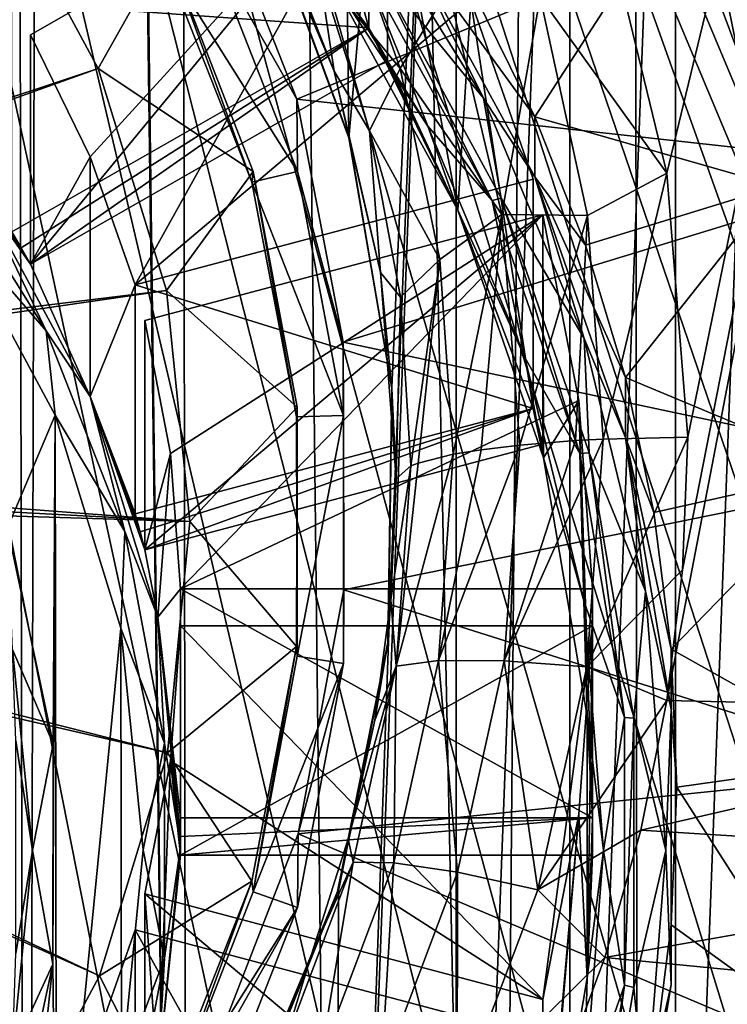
# Model space of a CAD drawing. Header units: metres. Extents: x -104 to 104, y -111 to 38.
# Tile 30 of 256: x 5.49 to 9.27, y -96.84 to -91.58. Entities that reach past the tile are written whole.
import ezdxf

# ---------------------------------------------------------------- set-up
doc = ezdxf.new("R2010")
doc.units = ezdxf.units.M
doc.layers.add('solid_509367_AD153', color=7, linetype='CONTINUOUS')

msp = doc.modelspace()

# ---------------------------------------------------------------- linework, layer by layer
at = {"layer": 'solid_509367_AD153'}
for points in [[(11.061667, -23.528255, 19), (8.716386, -24.495298, 19), (10.865863, -104.60051, 19)], [(8.716386, -24.495298, 19), (6.283267, -25.228895, 19), (8.022647, -107.077934, 19)], [(8.716386, -24.495298, 19), (8.022647, -107.077934, 19), (8.794428, -106.528038, 19)], [(8.716386, -24.495298, 19), (10.215784, -105.289886, 19), (10.865863, -104.60051, 19)], [(8.716386, -24.495298, 19), (9.526628, -105.931458, 19), (10.215784, -105.289886, 19)], [(8.716386, -24.495298, 19), (8.794428, -106.528038, 19), (9.526628, -105.931458, 19)], [(5.668289, -51.405067, 19), (6.388255, -108.016464, 19), (6.283267, -25.228895, 19)], [(6.283267, -25.228895, 19), (7.22096, -107.574181, 19), (8.022647, -107.077934, 19)], [(6.283267, -25.228895, 19), (6.388255, -108.016464, 19), (7.22096, -107.574181, 19)], [(5.668289, -51.405067, 19), (5.668289, -52.594933, 19), (6.388255, -108.016464, 19)], [(5.668289, -52.594933, 19), (5.421287, -53.759758, 19), (5.52427, -108.405876, 19)], [(5.668289, -52.594933, 19), (5.52427, -108.405876, 19), (6.388255, -108.016464, 19)], [(5.421287, -53.759758, 19), (4.936345, -54.849998, 19), (5.52427, -108.405876, 19)], [(4.936345, -54.849998, 19), (4.639951, -108.737564, 19), (5.52427, -108.405876, 19)], [(9.235804, -60.047234, -11.825779), (10.286663, -58.65044, -12.022086), (14.500057, -95.334694, -6.86645)], [(7.993154, -61.282452, -11.652181), (9.235804, -60.047234, -11.825779), (14.500057, -95.334694, -6.86645)], [(6.595335, -62.322201, -11.506053), (7.993154, -61.282452, -11.652181), (14.500057, -95.334694, -6.86645)], [(5.065377, -63.153641, -11.389202), (6.595335, -62.322201, -11.506053), (14.500057, -95.334694, -6.86645)], [(3.43046, -63.759392, -11.30407), (5.065377, -63.153641, -11.389202), (14.500057, -95.334694, -6.86645)], [(1.740158, -64.125443, -11.252625), (3.43046, -63.759392, -11.30407), (14.500057, -95.334694, -6.86645)], [(0, -64.25, -11.235119), (1.740158, -64.125443, -11.252625), (14.500057, -95.334694, -6.86645)], [(10.304474, -88.580566, -7.81568), (0, -64.25, -11.235119), (14.500057, -95.334694, -6.86645)], [(0, -66.735802, 16.1), (11.307395, -66.963005, 15.803905), (11.307395, -95, 15.803905)], [(11.27212, -95.867805, 15.80483), (0, -66.735802, 16.1), (11.307395, -95, 15.803905)], [(5.993987, -104.554443, 15.943042), (5.311065, -104.946243, 15.960925), (0, -66.735802, 16.1)], [(6.650473, -104.113983, 15.925851), (5.993987, -104.554443, 15.943042), (0, -66.735802, 16.1)], [(7.272225, -103.630539, 15.90957), (6.650473, -104.113983, 15.925851), (0, -66.735802, 16.1)], [(7.859902, -103.103027, 15.894181), (7.272225, -103.630539, 15.90957), (0, -66.735802, 16.1)], [(8.409364, -102.535957, 15.879793), (7.859902, -103.103027, 15.894181), (0, -66.735802, 16.1)], [(8.915178, -101.935417, 15.866548), (8.409364, -102.535957, 15.879793), (0, -66.735802, 16.1)], [(9.37918, -101.298874, 15.854398), (8.915178, -101.935417, 15.866548), (0, -66.735802, 16.1)], [(9.800214, -100.623199, 15.843372), (9.37918, -101.298874, 15.854398), (0, -66.735802, 16.1)], [(10.180647, -99.906853, 15.83341), (9.800214, -100.623199, 15.843372), (0, -66.735802, 16.1)], [(10.511892, -99.155403, 15.824737), (10.180647, -99.906853, 15.83341), (0, -66.735802, 16.1)], [(10.789887, -98.368881, 15.817457), (10.511892, -99.155403, 15.824737), (0, -66.735802, 16.1)], [(11.014318, -97.550735, 15.81158), (10.789887, -98.368881, 15.817457), (0, -66.735802, 16.1)], [(11.174804, -96.717461, 15.807378), (11.014318, -97.550735, 15.81158), (0, -66.735802, 16.1)], [(11.27212, -95.867805, 15.80483), (11.174804, -96.717461, 15.807378), (0, -66.735802, 16.1)], [(8.612788, -91.030579, 1.857923), (8.945803, -92.401924, 2.059459), (11.601744, -81.404037, 0.584039)], [(8.945803, -92.401924, 2.059459), (9.058117, -93.812569, 2.260682), (11.601744, -81.404037, 0.584039)], [(8.946455, -95.220146, 2.455552), (11.550719, -95.278252, 2.532583), (11.601744, -81.404037, 0.584039)], [(9.029699, -94.521118, 2.35951), (8.946455, -95.220146, 2.455552), (11.601744, -81.404037, 0.584039)], [(9.058117, -93.812569, 2.260682), (9.029699, -94.521118, 2.35951), (11.601744, -81.404037, 0.584039)], [(7.248845, -92.213531, -0.236307), (6.777043, -90.940498, -0.415221), (7.171915, -85.263184, -1.213116)], [(7.248845, -92.213531, -0.236307), (7.171915, -85.263184, -1.213116), (7.820529, -85.815559, -1.135484)], [(7.459851, -94.904465, 0.141878), (7.820529, -85.815559, -1.135484), (7.171915, -103.066437, 1.288969)], [(7.820529, -85.815559, -1.135484), (7.820529, -102.514053, 1.211337), (7.171915, -103.066437, 1.288969)], [(7.478207, -93.547966, -0.048765), (7.248845, -92.213531, -0.236307), (7.820529, -85.815559, -1.135484)], [(7.459851, -94.904465, 0.141878), (7.478207, -93.547966, -0.048765), (7.820529, -85.815559, -1.135484)], [(7.820529, -85.815559, -1.135484), (8.428625, -86.41861, -1.050731), (7.820529, -102.514053, 1.211337)], [(8.428625, -86.41861, -1.050731), (8.428625, -101.911003, 1.126583), (7.820529, -102.514053, 1.211337)], [(8.428625, -86.41861, -1.050731), (8.992067, -87.066673, -0.959652), (8.428625, -101.911003, 1.126583)], [(8.992067, -87.066673, -0.959652), (8.992067, -101.262947, 1.035505), (8.428625, -101.911003, 1.126583)], [(8.992067, -87.066673, -0.959652), (9.501403, -87.749191, -0.86373), (8.992067, -101.262947, 1.035505)], [(9.501403, -87.749191, -0.86373), (9.501403, -100.580429, 0.939583), (8.992067, -101.262947, 1.035505)], [(7.354011, -91.627357, -13.244482), (6.783165, -89.567253, -4.647529), (7.157773, -91.370995, -13.684443)], [(7.354011, -91.627357, -13.244482), (7.354011, -90.402634, -4.530123), (6.783165, -89.567253, -4.647529)], [(8.954741, -89.939262, -2.676573), (8.953526, -91.453857, -13.470831), (9.556949, -92.895203, -13.268264)], [(9.558225, -91.382126, -2.473792), (8.954741, -89.939262, -2.676573), (9.556949, -92.895203, -13.268264)], [(5.448579, -91.492027, -4.377018), (7.354011, -90.402634, -4.530123), (7.354011, -91.627357, -13.244482)], [(5.548579, -92.888275, -13.067272), (7.454011, -91.798882, -13.220377), (7.454011, -90.574158, -4.506018)], [(5.86663, -92.315109, -4.261342), (5.548579, -91.663551, -4.352913), (7.454011, -90.574158, -4.506018)], [(5.548579, -92.888275, -13.067272), (7.454011, -90.574158, -4.506018), (5.548579, -91.663551, -4.352913)], [(5.86663, -92.315109, -4.261342), (7.454011, -90.574158, -4.506018), (6.106987, -92.998543, -4.165292)], [(6.106987, -92.998543, -4.165292), (7.454011, -90.574158, -4.506018), (7.899162, -91.481407, -4.378512)], [(7.454011, -90.574158, -4.506018), (7.454011, -91.798882, -13.220377), (7.829862, -92.600822, -13.511601)], [(7.899162, -91.481407, -4.378512), (7.454011, -90.574158, -4.506018), (7.829862, -92.600822, -13.511601)], [(9.556949, -92.895203, -13.268264), (8.953526, -91.453857, -13.470831), (9.309728, -90.65126, -13.583629)], [(0.641813, -93.595001, 1.429795), (5.909875, -91.843803, -1.096132), (5.319296, -90.751999, -1.249575)], [(5.319296, -90.751999, -1.249575), (5.909875, -91.843803, -1.096132), (6.271994, -91.198013, -1.186892)], [(6.486341, -90.776611, 0.874522), (6.489828, -91.159294, -1.798229), (6.969691, -92.007042, 1.047448)], [(6.486341, -90.776611, 0.874522), (6.969691, -92.007042, 1.047448), (9.889933, -90.798279, 0.877567)], [(6.969691, -92.007042, 1.047448), (10.271516, -92.370155, 1.09848), (9.889933, -90.798279, 0.877567)], [(7.966865, -92.001762, -13.738605), (7.372092, -91.271217, -13.900431), (7.233762, -90.817085, -13.9051)], [(7.966865, -92.001762, -13.738605), (7.233762, -90.817085, -13.9051), (7.534498, -91.127266, -13.718697)], [(7.170131, -91.8582, 0.360258), (6.764594, -90.831055, 0.202892), (6.779016, -90.899826, -0.068777)], [(7.088401, -91.314079, 0.778095), (6.764594, -90.831055, 0.202892), (7.170131, -91.8582, 0.360258)], [(7.522861, -91.843124, 1.310073), (7.174113, -90.860619, 1.161283), (7.088401, -91.314079, 0.778095)], [(7.780732, -91.420784, 1.605894), (7.174113, -90.860619, 1.161283), (7.522861, -91.843124, 1.310073)], [(7.170131, -91.8582, 0.360258), (6.779016, -90.899826, -0.068777), (6.779587, -90.93959, -0.343042)], [(7.248845, -92.213531, -0.236307), (6.779587, -90.93959, -0.343042), (6.777043, -90.940498, -0.415221)], [(7.250006, -92.214172, -0.163912), (7.170131, -91.8582, 0.360258), (6.779587, -90.93959, -0.343042)], [(7.248845, -92.213531, -0.236307), (7.250006, -92.214172, -0.163912), (6.779587, -90.93959, -0.343042)], [(7.6703, -92.151398, -13.717575), (6.964487, -91.010826, -13.877872), (7.32592, -91.291756, -13.897544)], [(7.157773, -91.370995, -13.684443), (6.964487, -91.010826, -13.877872), (7.6703, -92.151398, -13.717575)], [(8.932341, -91.032181, -10.374383), (8.24196, -92.101723, -11.259142), (7.915264, -91.439957, -11.352147)], [(8.932341, -91.032181, -10.374383), (9.534342, -92.471397, -10.172114), (8.24196, -92.101723, -11.259142)], [(8.269047, -91.460266, 1.842574), (8.945803, -92.401924, 2.059459), (8.612788, -91.030579, 1.857923)], [(9.533193, -91.385925, -2.473258), (9.534342, -92.471397, -10.172114), (8.932341, -91.032181, -10.374383)], [(7.534498, -91.127266, -13.718697), (7.915264, -91.439957, -11.352147), (8.24196, -92.101723, -11.259142)], [(8.24196, -92.421822, -13.536759), (7.534498, -91.127266, -13.718697), (8.24196, -92.101723, -11.259142)], [(7.966865, -92.001762, -13.738605), (7.534498, -91.127266, -13.718697), (8.24196, -92.421822, -13.536759)], [(5.909875, -91.843803, -1.096132), (6.737184, -92.394684, -1.018711), (6.271994, -91.198013, -1.186892)], [(6.973062, -92.394493, -1.624634), (6.489828, -91.159294, -1.798229), (6.262855, -91.263329, -1.783609)], [(6.271994, -91.198013, -1.186892), (6.729507, -92.4515, -1.616623), (6.262855, -91.263329, -1.783609)], [(6.271994, -91.198013, -1.186892), (6.737184, -92.394684, -1.018711), (6.729507, -92.4515, -1.616623)], [(6.969691, -92.007042, 1.047448), (6.489828, -91.159294, -1.798229), (6.973062, -92.394493, -1.624634)], [(6.973062, -92.394493, -1.624634), (6.262855, -91.263329, -1.783609), (6.729507, -92.4515, -1.616623)], [(8.012884, -92.548935, -13.72086), (7.32592, -91.291756, -13.897544), (7.372092, -91.271217, -13.900431)], [(7.6703, -92.151398, -13.717575), (7.32592, -91.291756, -13.897544), (8.012884, -92.548935, -13.72086)], [(8.012884, -92.548935, -13.72086), (7.372092, -91.271217, -13.900431), (8.061845, -92.53624, -13.722644)], [(7.966865, -92.001762, -13.738605), (8.061845, -92.53624, -13.722644), (7.372092, -91.271217, -13.900431)], [(7.359221, -92.175972, 0.907809), (7.088401, -91.314079, 0.778095), (7.170131, -91.8582, 0.360258)], [(7.522861, -91.843124, 1.310073), (7.088401, -91.314079, 0.778095), (7.359221, -92.175972, 0.907809)], [(7.829862, -92.600822, -13.511601), (7.157773, -91.370995, -13.684443), (7.6703, -92.151398, -13.717575)], [(7.354011, -91.627357, -13.244482), (7.157773, -91.370995, -13.684443), (7.829862, -92.600822, -13.511601)], [(8.064808, -92.623001, 1.7832), (7.780732, -91.420784, 1.605894), (7.522861, -91.843124, 1.310073)], [(8.269047, -91.460266, 1.842574), (7.780732, -91.420784, 1.605894), (8.064808, -92.623001, 1.7832)], [(8.52197, -92.629639, 2.01396), (8.269047, -91.460266, 1.842574), (8.064808, -92.623001, 1.7832)], [(8.52197, -92.629639, 2.01396), (8.945803, -92.401924, 2.059459), (8.269047, -91.460266, 1.842574)], [(5.448579, -91.492027, -4.377018), (7.354011, -91.627357, -13.244482), (5.448579, -92.716751, -13.091377)], [(6.106987, -92.998543, -4.165292), (7.899162, -91.481407, -4.378512), (8.232219, -92.434631, -4.244545)], [(8.232219, -93.659355, -12.958903), (7.899162, -91.481407, -4.378512), (7.829862, -92.600822, -13.511601)], [(8.232219, -93.659355, -12.958903), (8.232219, -92.434631, -4.244545), (7.899162, -91.481407, -4.378512)], [(5.499261, -92.802124, -13.079379), (5.448579, -92.716751, -13.091377), (7.354011, -91.627357, -13.244482)], [(5.499261, -92.802124, -13.079379), (7.354011, -91.627357, -13.244482), (5.548579, -92.888275, -13.067272)], [(5.548579, -92.888275, -13.067272), (7.354011, -91.627357, -13.244482), (7.454011, -91.798882, -13.220377)], [(5.548579, -92.888275, -13.067272), (5.548579, -91.663551, -4.352913), (5.86663, -92.315109, -4.261342)], [(7.404517, -91.71283, -13.23247), (7.354011, -91.627357, -13.244482), (7.829862, -92.600822, -13.511601)], [(7.454011, -91.798882, -13.220377), (7.354011, -91.627357, -13.244482), (7.404517, -91.71283, -13.23247)], [(7.454011, -91.798882, -13.220377), (7.404517, -91.71283, -13.23247), (7.829862, -92.600822, -13.511601)], [(0.641813, -93.595001, 1.429795), (0.696408, -93.710945, 1.446089), (5.909875, -91.843803, -1.096132)], [(0.696408, -93.710945, 1.446089), (6.274739, -93.028816, -0.92959), (5.909875, -91.843803, -1.096132)], [(5.909875, -91.843803, -1.096132), (6.274739, -93.028816, -0.92959), (6.737184, -92.394684, -1.018711)], [(7.250006, -92.214172, -0.163912), (7.417078, -92.934151, 0.519397), (7.170131, -91.8582, 0.360258)], [(7.359221, -92.175972, 0.907809), (7.170131, -91.8582, 0.360258), (7.417078, -92.934151, 0.519397)], [(7.734739, -92.863869, 1.46004), (7.522861, -91.843124, 1.310073), (7.359221, -92.175972, 0.907809)], [(8.064808, -92.623001, 1.7832), (7.522861, -91.843124, 1.310073), (7.734739, -92.863869, 1.46004)], [(6.969691, -92.007042, 1.047448), (6.973062, -92.394493, -1.624634), (7.217456, -93.305435, 1.229925)], [(6.969691, -92.007042, 1.047448), (7.217456, -93.305435, 1.229925), (10.271516, -92.370155, 1.09848)], [(8.503797, -93.285416, -13.5582), (8.061845, -92.53624, -13.722644), (7.966865, -92.001762, -13.738605)], [(8.503797, -93.285416, -13.5582), (7.966865, -92.001762, -13.738605), (8.24196, -92.421822, -13.536759)], [(8.24196, -92.421822, -13.536759), (8.24196, -92.101723, -11.259142), (8.512355, -92.787941, -11.162701)], [(9.534342, -92.471397, -10.172114), (8.512355, -92.787941, -11.162701), (8.24196, -92.101723, -11.259142)], [(7.523304, -93.064369, 1.037863), (7.359221, -92.175972, 0.907809), (7.417078, -92.934151, 0.519397)], [(7.734739, -92.863869, 1.46004), (7.359221, -92.175972, 0.907809), (7.523304, -93.064369, 1.037863)], [(8.187244, -93.387268, -13.543885), (7.6703, -92.151398, -13.717575), (8.012884, -92.548935, -13.72086)], [(7.829862, -92.600822, -13.511601), (7.6703, -92.151398, -13.717575), (8.187244, -93.387268, -13.543885)], [(7.478207, -93.547966, -0.048765), (7.250006, -92.214172, -0.163912), (7.248845, -92.213531, -0.236307)], [(7.250006, -92.214172, -0.163912), (7.478381, -93.552231, 0.02414), (7.417078, -92.934151, 0.519397)], [(7.478207, -93.547966, -0.048765), (7.478381, -93.552231, 0.02414), (7.250006, -92.214172, -0.163912)], [(5.020663, -92.267044, -13.701322), (5.279832, -92.508354, -13.524597), (5.631849, -93.244537, -13.563944)], [(5.020663, -92.267044, -13.701322), (5.631849, -93.244537, -13.563944), (5.113278, -92.645866, -13.707236)], [(5.866635, -93.595505, -13.371808), (5.548579, -92.888275, -13.067272), (5.86663, -92.315109, -4.261342)], [(5.866635, -93.595505, -13.371808), (5.86663, -92.315109, -4.261342), (6.106987, -92.998543, -4.165292)], [(6.274739, -93.028816, -0.92959), (6.971584, -93.653137, -0.841847), (6.737184, -92.394684, -1.018711)], [(7.218958, -93.697029, -1.441575), (6.973062, -92.394493, -1.624634), (6.729507, -92.4515, -1.616623)], [(6.737184, -92.394684, -1.018711), (6.968635, -93.705177, -1.440429), (6.729507, -92.4515, -1.616623)], [(6.737184, -92.394684, -1.018711), (6.971584, -93.653137, -0.841847), (6.968635, -93.705177, -1.440429)], [(7.217456, -93.305435, 1.229925), (6.973062, -92.394493, -1.624634), (7.218958, -93.697029, -1.441575)], [(7.217456, -93.305435, 1.229925), (10.399994, -93.981819, 1.324984), (10.271516, -92.370155, 1.09848)], [(8.52197, -92.629639, 2.01396), (8.606866, -93.823334, 2.184093), (8.945803, -92.401924, 2.059459)], [(8.606866, -93.823334, 2.184093), (9.058117, -93.812569, 2.260682), (8.945803, -92.401924, 2.059459)], [(6.106987, -92.998543, -4.165292), (8.232219, -92.434631, -4.244545), (8.232219, -93.659355, -12.958903)], [(7.218958, -93.697029, -1.441575), (6.729507, -92.4515, -1.616623), (6.968635, -93.705177, -1.440429)], [(8.24196, -92.421822, -13.536759), (8.512355, -92.787941, -11.162701), (8.724603, -93.493927, -11.06348)], [(8.724603, -93.814026, -13.341097), (8.24196, -92.421822, -13.536759), (8.724603, -93.493927, -11.06348)], [(8.503797, -93.285416, -13.5582), (8.24196, -92.421822, -13.536759), (8.724603, -93.814026, -13.341097)], [(5.279832, -92.508354, -13.524597), (5.499261, -92.802124, -13.079379), (5.548579, -92.888275, -13.067272)], [(5.866635, -93.595505, -13.371808), (5.279832, -92.508354, -13.524597), (5.548579, -92.888275, -13.067272)], [(5.279832, -92.508354, -13.524597), (5.448579, -92.716751, -13.091377), (5.499261, -92.802124, -13.079379)], [(5.631849, -93.244537, -13.563944), (5.279832, -92.508354, -13.524597), (5.866635, -93.595505, -13.371808)], [(9.534342, -92.471397, -10.172114), (8.724603, -93.493927, -11.06348), (8.512355, -92.787941, -11.162701)], [(9.534342, -92.471397, -10.172114), (9.901576, -93.986153, -9.959229), (8.724603, -93.493927, -11.06348)], [(8.481705, -93.900612, -13.530894), (8.012884, -92.548935, -13.72086), (8.061845, -92.53624, -13.722644)], [(8.187244, -93.387268, -13.543885), (8.012884, -92.548935, -13.72086), (8.481705, -93.900612, -13.530894)], [(8.481705, -93.900612, -13.530894), (8.061845, -92.53624, -13.722644), (8.532201, -93.8964, -13.531486)], [(8.503797, -93.285416, -13.5582), (8.532201, -93.8964, -13.531486), (8.061845, -92.53624, -13.722644)], [(8.288372, -93.923416, -13.325723), (7.829862, -92.600822, -13.511601), (8.187244, -93.387268, -13.543885)], [(8.232219, -93.659355, -12.958903), (7.829862, -92.600822, -13.511601), (8.288372, -93.923416, -13.325723)], [(5.424663, -94.296951, -13.475192), (5.113278, -92.645866, -13.707236), (5.679986, -93.69471, -13.559832)], [(5.631849, -93.244537, -13.563944), (5.679986, -93.69471, -13.559832), (5.113278, -92.645866, -13.707236)], [(6.15875, -94.414574, -12.852765), (8.283983, -93.850662, -12.932017), (8.283983, -92.625938, -4.217659)], [(6.29567, -93.900726, -4.038498), (6.15875, -93.18985, -4.138406), (8.283983, -92.625938, -4.217659)], [(6.15875, -94.414574, -12.852765), (8.283983, -92.625938, -4.217659), (6.15875, -93.18985, -4.138406)], [(6.29567, -93.900726, -4.038498), (8.283983, -92.625938, -4.217659), (6.349213, -94.622475, -3.937063)], [(6.349213, -94.622475, -3.937063), (8.283983, -92.625938, -4.217659), (8.476845, -93.616364, -4.078463)], [(8.064808, -92.623001, 1.7832), (7.734739, -92.863869, 1.46004), (7.805824, -93.904236, 1.608443)], [(8.064808, -92.623001, 1.7832), (7.805824, -93.904236, 1.608443), (7.953917, -93.879784, 1.782395)], [(8.064808, -92.623001, 1.7832), (7.953917, -93.879784, 1.782395), (8.160267, -93.854942, 1.959146)], [(8.52197, -92.629639, 2.01396), (8.064808, -92.623001, 1.7832), (8.160267, -93.854942, 1.959146)], [(8.52197, -92.629639, 2.01396), (8.160267, -93.854942, 1.959146), (8.458802, -93.831154, 2.128431)], [(8.283983, -92.625938, -4.217659), (8.283983, -93.850662, -12.932017), (8.288372, -93.923416, -13.325723)], [(8.476845, -93.616364, -4.078463), (8.283983, -92.625938, -4.217659), (8.288372, -93.923416, -13.325723)], [(8.52197, -92.629639, 2.01396), (8.458802, -93.831154, 2.128431), (8.606866, -93.823334, 2.184093)], [(7.734739, -92.863869, 1.46004), (7.523304, -93.064369, 1.037863), (7.578298, -93.966362, 1.166376)], [(7.734739, -92.863869, 1.46004), (7.578298, -93.966362, 1.166376), (7.617817, -93.951302, 1.273537)], [(7.734739, -92.863869, 1.46004), (7.617817, -93.951302, 1.273537), (7.805824, -93.904236, 1.608443)], [(7.478381, -93.552231, 0.02414), (7.5, -94.035164, 0.676796), (7.417078, -92.934151, 0.519397)], [(7.523304, -93.064369, 1.037863), (7.417078, -92.934151, 0.519397), (7.5, -94.035164, 0.676796)], [(0.696408, -93.710945, 1.446089), (0.729843, -93.834511, 1.463455), (6.274739, -93.028816, -0.92959)], [(0.729843, -93.834511, 1.463455), (6.399878, -94.262863, -0.756155), (6.274739, -93.028816, -0.92959)], [(5.866635, -93.595505, -13.371808), (6.106987, -92.998543, -4.165292), (6.106987, -94.223267, -12.879651)], [(6.106987, -92.998543, -4.165292), (8.232219, -93.659355, -12.958903), (6.106987, -94.223267, -12.879651)], [(6.274739, -93.028816, -0.92959), (6.399878, -94.262863, -0.756155), (6.971584, -93.653137, -0.841847)], [(7.523304, -93.064369, 1.037863), (7.5, -94.035164, 0.676796), (7.578298, -93.966362, 1.166376)], [(6.15875, -94.414574, -12.852765), (6.15875, -93.18985, -4.138406), (6.29567, -93.900726, -4.038498)], [(5.631849, -93.244537, -13.563944), (5.866635, -93.595505, -13.371808), (6.05125, -94.316605, -13.413276)], [(5.631849, -93.244537, -13.563944), (6.05125, -94.316605, -13.413276), (5.679986, -93.69471, -13.559832)], [(8.831338, -94.636444, -13.368325), (8.532201, -93.8964, -13.531486), (8.503797, -93.285416, -13.5582)], [(8.831338, -94.636444, -13.368325), (8.503797, -93.285416, -13.5582), (8.724603, -93.814026, -13.341097)], [(7.217456, -93.305435, 1.229925), (7.218958, -93.697029, -1.441575), (7.220623, -94.62854, 1.415876)], [(7.217456, -93.305435, 1.229925), (7.220623, -94.62854, 1.415876), (10.399994, -93.981819, 1.324984)], [(8.502593, -94.688004, -13.361078), (8.187244, -93.387268, -13.543885), (8.481705, -93.900612, -13.530894)], [(8.288372, -93.923416, -13.325723), (8.187244, -93.387268, -13.543885), (8.502593, -94.688004, -13.361078)], [(8.724603, -93.814026, -13.341097), (8.724603, -93.493927, -11.06348), (8.877252, -94.214859, -10.96216)], [(9.901576, -93.986153, -9.959229), (8.877252, -94.214859, -10.96216), (8.724603, -93.493927, -11.06348)], [(7.478381, -93.552231, 0.02414), (7.457088, -94.909103, 0.214836), (7.5, -94.035164, 0.676796)], [(7.459851, -94.904465, 0.141878), (7.457088, -94.909103, 0.214836), (7.478381, -93.552231, 0.02414)], [(7.459851, -94.904465, 0.141878), (7.478381, -93.552231, 0.02414), (7.478207, -93.547966, -0.048765)], [(5.866635, -93.595505, -13.371808), (6.133629, -94.318718, -12.866236), (6.15875, -94.414574, -12.852765)], [(6.227986, -94.775124, -13.206023), (5.866635, -93.595505, -13.371808), (6.15875, -94.414574, -12.852765)], [(5.866635, -93.595505, -13.371808), (6.106987, -94.223267, -12.879651), (6.133629, -94.318718, -12.866236)], [(6.05125, -94.316605, -13.413276), (5.866635, -93.595505, -13.371808), (6.227986, -94.775124, -13.206023)], [(6.349213, -94.622475, -3.937063), (8.476845, -93.616364, -4.078463), (8.549416, -94.622475, -3.937063)], [(8.476845, -93.616364, -4.078463), (8.288372, -93.923416, -13.325723), (8.520798, -95.302711, -13.131876)], [(8.549416, -95.847198, -12.651423), (8.476845, -93.616364, -4.078463), (8.520798, -95.302711, -13.131876)], [(8.549416, -95.847198, -12.651423), (8.549416, -94.622475, -3.937063), (8.476845, -93.616364, -4.078463)], [(6.133629, -94.318718, -12.866236), (6.106987, -94.223267, -12.879651), (8.232219, -93.659355, -12.958903)], [(6.133629, -94.318718, -12.866236), (8.232219, -93.659355, -12.958903), (6.15875, -94.414574, -12.852765)], [(6.15875, -94.414574, -12.852765), (8.232219, -93.659355, -12.958903), (8.283983, -93.850662, -12.932017)], [(6.399878, -94.262863, -0.756155), (6.968635, -94.930626, -0.662308), (6.971584, -93.653137, -0.841847)], [(6.971584, -93.653137, -0.841847), (6.971584, -94.982666, -1.26089), (6.968635, -93.705177, -1.440429)], [(6.971584, -93.653137, -0.841847), (6.968635, -94.930626, -0.662308), (6.971584, -94.982666, -1.26089)], [(8.258666, -93.75486, -12.945481), (8.232219, -93.659355, -12.958903), (8.288372, -93.923416, -13.325723)], [(8.283983, -93.850662, -12.932017), (8.232219, -93.659355, -12.958903), (8.258666, -93.75486, -12.945481)], [(5.669969, -95.451431, -13.312941), (5.424663, -94.296951, -13.475192), (5.679986, -93.69471, -13.559832)], [(5.667902, -96.627731, -13.147622), (5.679986, -93.69471, -13.559832), (5.686493, -98.34919, -12.905687)], [(5.667902, -96.627731, -13.147622), (5.669969, -95.451431, -13.312941), (5.679986, -93.69471, -13.559832)], [(5.679986, -93.69471, -13.559832), (6.029951, -94.832695, -13.399898), (5.686493, -98.34919, -12.905687)], [(6.05125, -94.316605, -13.413276), (6.029951, -94.832695, -13.399898), (5.679986, -93.69471, -13.559832)], [(7.218958, -93.697029, -1.441575), (6.968635, -93.705177, -1.440429), (6.971584, -94.982666, -1.26089)], [(7.218958, -95.022278, -1.255323), (7.218958, -93.697029, -1.441575), (6.971584, -94.982666, -1.26089)], [(7.220623, -94.62854, 1.415876), (7.218958, -93.697029, -1.441575), (7.218958, -95.022278, -1.255323)], [(8.283983, -93.850662, -12.932017), (8.258666, -93.75486, -12.945481), (8.288372, -93.923416, -13.325723)], [(8.076892, -95.007301, 2.118644), (8.518905, -95.038902, 2.352473), (8.606866, -93.823334, 2.184093)], [(8.458802, -93.831154, 2.128431), (8.076892, -95.007301, 2.118644), (8.606866, -93.823334, 2.184093)], [(8.518905, -95.038902, 2.352473), (9.029699, -94.521118, 2.35951), (9.058117, -93.812569, 2.260682)], [(8.606866, -93.823334, 2.184093), (8.518905, -95.038902, 2.352473), (9.058117, -93.812569, 2.260682)], [(8.724603, -93.814026, -13.341097), (8.877252, -94.214859, -10.96216), (8.96926, -94.945816, -10.859431)], [(8.96926, -95.265915, -13.137048), (8.724603, -93.814026, -13.341097), (8.96926, -94.945816, -10.859431)], [(8.831338, -94.636444, -13.368325), (8.724603, -93.814026, -13.341097), (8.96926, -95.265915, -13.137048)], [(0.729843, -93.834511, 1.463455), (0.741102, -93.961945, 1.481365), (6.399878, -94.262863, -0.756155)], [(7.726125, -95.006172, 1.760857), (8.076892, -95.007301, 2.118644), (8.160267, -93.854942, 1.959146)], [(7.953917, -93.879784, 1.782395), (7.726125, -95.006172, 1.760857), (8.160267, -93.854942, 1.959146)], [(7.953917, -93.879784, 1.782395), (7.805824, -93.904236, 1.608443), (7.726125, -95.006172, 1.760857)], [(8.458802, -93.831154, 2.128431), (8.160267, -93.854942, 1.959146), (8.076892, -95.007301, 2.118644)], [(6.227986, -94.775124, -13.206023), (6.15875, -94.414574, -12.852765), (6.29567, -93.900726, -4.038498)], [(6.227986, -94.775124, -13.206023), (6.29567, -93.900726, -4.038498), (6.349213, -94.622475, -3.937063)], [(7.501004, -95.035614, 1.314198), (7.726125, -95.006172, 1.760857), (7.805824, -93.904236, 1.608443)], [(7.617817, -93.951302, 1.273537), (7.501004, -95.035614, 1.314198), (7.805824, -93.904236, 1.608443)], [(8.520798, -95.302711, -13.131876), (8.288372, -93.923416, -13.325723), (8.502593, -94.688004, -13.361078)], [(8.719818, -95.310776, -13.332708), (8.481705, -93.900612, -13.530894), (8.532201, -93.8964, -13.531486)], [(8.502593, -94.688004, -13.361078), (8.481705, -93.900612, -13.530894), (8.719818, -95.310776, -13.332708)], [(8.719818, -95.310776, -13.332708), (8.532201, -93.8964, -13.531486), (8.770328, -95.314812, -13.33214)], [(8.831338, -94.636444, -13.368325), (8.770328, -95.314812, -13.33214), (8.532201, -93.8964, -13.531486)], [(0.741102, -93.961945, 1.481365), (0.729843, -94.089386, 1.499276), (6.399878, -94.262863, -0.756155)], [(7.220623, -94.62854, 1.415876), (10.272263, -95.592957, 1.551415), (10.399994, -93.981819, 1.324984)], [(7.578298, -93.966362, 1.166376), (7.5, -94.035164, 0.676796), (7.471477, -94.682396, 0.766831)], [(7.578298, -93.966362, 1.166376), (7.471477, -94.682396, 0.766831), (7.501004, -95.035614, 1.314198)], [(7.617817, -93.951302, 1.273537), (7.578298, -93.966362, 1.166376), (7.501004, -95.035614, 1.314198)], [(9.901576, -93.986153, -9.959229), (8.96926, -94.945816, -10.859431), (8.877252, -94.214859, -10.96216)], [(9.901576, -93.986153, -9.959229), (10.025, -95.539146, -9.740971), (8.96926, -94.945816, -10.859431)], [(7.457088, -94.909103, 0.214836), (7.471477, -94.682396, 0.766831), (7.5, -94.035164, 0.676796)], [(0.729843, -94.089386, 1.499276), (0.696408, -94.212952, 1.516642), (6.279598, -95.499352, -0.582378)], [(0.729843, -94.089386, 1.499276), (6.279598, -95.499352, -0.582378), (6.399878, -94.262863, -0.756155)], [(0.696408, -94.212952, 1.516642), (0.641813, -94.328888, 1.532936), (5.917134, -96.691147, -0.414882)], [(0.696408, -94.212952, 1.516642), (5.917134, -96.691147, -0.414882), (6.279598, -95.499352, -0.582378)], [(5.451772, -94.947708, -13.32458), (5.424663, -94.296951, -13.475192), (5.669969, -95.451431, -13.312941)], [(6.399878, -94.262863, -0.756155), (6.279598, -95.499352, -0.582378), (6.968635, -94.930626, -0.662308)], [(0.641813, -94.328888, 1.532936), (5.325056, -97.791748, -0.260202), (5.917134, -96.691147, -0.414882)], [(6.05125, -94.316605, -13.413276), (6.264583, -95.446724, -13.254447), (6.029951, -94.832695, -13.399898)], [(6.05125, -94.316605, -13.413276), (6.227986, -94.775124, -13.206023), (6.264583, -95.446724, -13.254447)], [(8.518905, -95.038902, 2.352473), (8.946455, -95.220146, 2.455552), (9.029699, -94.521118, 2.35951)], [(6.227986, -94.775124, -13.206023), (6.349213, -94.622475, -3.937063), (6.349213, -95.847198, -12.651423)], [(6.349213, -94.622475, -3.937063), (8.549416, -94.622475, -3.937063), (8.549416, -95.847198, -12.651423)], [(6.349213, -94.622475, -3.937063), (8.549416, -95.847198, -12.651423), (6.349213, -95.847198, -12.651423)], [(7.220623, -94.62854, 1.415876), (7.218958, -95.022278, -1.255323), (6.97797, -95.931938, 1.599056)], [(7.220623, -94.62854, 1.415876), (6.97797, -95.931938, 1.599056), (10.272263, -95.592957, 1.551415)], [(8.941422, -96.021576, -13.173657), (8.770328, -95.314812, -13.33214), (8.831338, -94.636444, -13.368325)], [(8.941422, -96.021576, -13.173657), (8.831338, -94.636444, -13.368325), (8.96926, -95.265915, -13.137048)], [(7.457088, -94.909103, 0.214836), (7.386127, -95.324959, 0.85441), (7.471477, -94.682396, 0.766831)], [(7.501004, -95.035614, 1.314198), (7.471477, -94.682396, 0.766831), (7.386127, -95.324959, 0.85441)], [(8.608579, -96.021576, -13.173657), (8.502593, -94.688004, -13.361078), (8.719818, -95.310776, -13.332708)], [(8.520798, -95.302711, -13.131876), (8.502593, -94.688004, -13.361078), (8.608579, -96.021576, -13.173657)], [(6.227986, -94.775124, -13.206023), (6.349213, -95.847198, -12.651423), (6.35, -95.946228, -12.637505)], [(6.35, -96.001892, -13.033612), (6.227986, -94.775124, -13.206023), (6.35, -95.946228, -12.637505)], [(6.264583, -95.446724, -13.254447), (6.227986, -94.775124, -13.206023), (6.35, -96.001892, -13.033612)], [(6.29567, -95.542274, -3.807794), (6.349213, -94.820526, -3.909229), (8.283983, -96.817062, -3.628633)], [(6.349213, -96.04525, -12.623588), (6.349213, -94.820526, -3.909229), (6.29567, -95.542274, -3.807794)], [(6.349213, -96.04525, -12.623588), (8.549416, -96.04525, -12.623588), (8.549416, -94.820526, -3.909229)], [(6.349213, -94.820526, -3.909229), (8.549416, -94.820526, -3.909229), (8.283983, -96.817062, -3.628633)], [(6.349213, -96.04525, -12.623588), (8.549416, -94.820526, -3.909229), (6.349213, -94.820526, -3.909229)], [(8.283983, -96.817062, -3.628633), (8.549416, -94.820526, -3.909229), (8.476845, -95.826637, -3.767829)], [(8.476845, -95.826637, -3.767829), (8.549416, -94.820526, -3.909229), (8.520798, -96.701073, -12.935349)], [(8.549416, -94.820526, -3.909229), (8.549416, -96.04525, -12.623588), (8.520798, -96.701073, -12.935349)], [(6.029951, -94.832695, -13.399898), (6.034367, -97.204811, -13.066518), (5.686493, -98.34919, -12.905687)], [(6.029951, -94.832695, -13.399898), (6.149884, -96.017609, -13.233369), (6.034367, -97.204811, -13.066518)], [(6.264583, -95.446724, -13.254447), (6.149884, -96.017609, -13.233369), (6.029951, -94.832695, -13.399898)], [(6.279598, -95.499352, -0.582378), (6.729507, -96.184303, -0.486114), (6.968635, -94.930626, -0.662308)], [(6.968635, -94.930626, -0.662308), (6.729507, -96.184303, -0.486114), (6.737184, -96.241112, -1.084026)], [(6.968635, -94.930626, -0.662308), (6.737184, -96.241112, -1.084026), (6.971584, -94.982666, -1.26089)], [(7.192307, -96.236595, 0.329097), (7.459851, -94.904465, 0.141878), (7.171915, -103.066437, 1.288969)], [(7.457088, -94.909103, 0.214836), (7.186837, -96.239487, 0.40181), (7.386127, -95.324959, 0.85441)], [(7.192307, -96.236595, 0.329097), (7.186837, -96.239487, 0.40181), (7.457088, -94.909103, 0.214836)], [(7.192307, -96.236595, 0.329097), (7.457088, -94.909103, 0.214836), (7.459851, -94.904465, 0.141878)], [(5.558578, -96.021576, -13.173657), (5.451772, -94.947708, -13.32458), (5.669969, -95.451431, -13.312941)], [(5.469871, -95.432579, -13.113624), (5.451772, -94.947708, -13.32458), (5.558578, -96.021576, -13.173657)], [(7.218958, -95.022278, -1.255323), (6.971584, -94.982666, -1.26089), (6.737184, -96.241112, -1.084026)], [(8.96926, -95.265915, -13.137048), (8.96926, -94.945816, -10.859431), (9, -95.681793, -10.755996)], [(10.025, -95.539146, -9.740971), (9, -95.681793, -10.755996), (8.96926, -94.945816, -10.859431)], [(6.973062, -96.324814, -1.072264), (7.218958, -95.022278, -1.255323), (6.737184, -96.241112, -1.084026)], [(6.97797, -95.931938, 1.599056), (7.218958, -95.022278, -1.255323), (6.973062, -96.324814, -1.072264)], [(7.501004, -95.035614, 1.314198), (7.386127, -95.324959, 0.85441), (7.244598, -95.957962, 0.938827)], [(7.501004, -95.035614, 1.314198), (7.244598, -95.957962, 0.938827), (7.270785, -96.083679, 1.454197)], [(7.501004, -95.035614, 1.314198), (7.270785, -96.083679, 1.454197), (7.48875, -96.086197, 1.905351)], [(7.726125, -95.006172, 1.760857), (7.48875, -96.086197, 1.905351), (7.828576, -96.136673, 2.270076)], [(7.501004, -95.035614, 1.314198), (7.48875, -96.086197, 1.905351), (7.726125, -95.006172, 1.760857)], [(7.726125, -95.006172, 1.760857), (7.828576, -96.136673, 2.270076), (8.076892, -95.007301, 2.118644)], [(8.076892, -95.007301, 2.118644), (7.828576, -96.136673, 2.270076), (8.256932, -96.230171, 2.512604)], [(8.076892, -95.007301, 2.118644), (8.256932, -96.230171, 2.512604), (8.518905, -95.038902, 2.352473)], [(8.518905, -95.038902, 2.352473), (8.256932, -96.230171, 2.512604), (8.946455, -95.220146, 2.455552)], [(8.256932, -96.230171, 2.512604), (8.807887, -95.911461, 2.549046), (8.946455, -95.220146, 2.455552)], [(8.946455, -95.220146, 2.455552), (8.807887, -95.911461, 2.549046), (11.550719, -95.278252, 2.532583)], [(8.807887, -95.911461, 2.549046), (11.517916, -96.081093, 2.644548), (11.550719, -95.278252, 2.532583)], [(8.941422, -96.021576, -13.173657), (8.96926, -95.265915, -13.137048), (8.96926, -96.737877, -12.930177)], [(8.96926, -95.265915, -13.137048), (9, -95.681793, -10.755996), (8.96926, -96.417778, -10.65256)], [(8.96926, -96.737877, -12.930177), (8.96926, -95.265915, -13.137048), (8.96926, -96.417778, -10.65256)], [(7.186837, -96.239487, 0.40181), (7.244598, -95.957962, 0.938827), (7.386127, -95.324959, 0.85441)], [(8.520798, -96.701073, -12.935349), (8.520798, -95.302711, -13.131876), (8.608579, -96.021576, -13.173657)], [(8.549416, -95.847198, -12.651423), (8.520798, -95.302711, -13.131876), (8.520798, -96.701073, -12.935349)], [(8.608579, -96.021576, -13.173657), (8.719818, -95.310776, -13.332708), (8.720498, -96.740555, -13.131766)], [(8.720498, -96.740555, -13.131766), (8.719818, -95.310776, -13.332708), (8.770328, -95.314812, -13.33214)], [(8.720498, -96.740555, -13.131766), (8.770328, -95.314812, -13.33214), (8.76965, -96.752731, -13.130054)], [(8.941422, -96.021576, -13.173657), (8.76965, -96.752731, -13.130054), (8.770328, -95.314812, -13.33214)], [(5.469871, -96.571205, -12.953601), (5.469871, -95.432579, -13.113624), (5.558578, -96.021576, -13.173657)], [(5.558578, -96.021576, -13.173657), (5.669969, -95.451431, -13.312941), (5.667902, -96.627731, -13.147622)], [(6.264583, -95.446724, -13.254447), (6.264583, -96.596428, -13.092867), (6.149884, -96.017609, -13.233369)], [(6.264583, -95.446724, -13.254447), (6.35, -96.001892, -13.033612), (6.264583, -96.596428, -13.092867)], [(6.279598, -95.499352, -0.582378), (5.917134, -96.691147, -0.414882), (6.729507, -96.184303, -0.486114)], [(6.29567, -95.542274, -3.807794), (8.283983, -96.817062, -3.628633), (6.15875, -96.253151, -3.707886)], [(6.227986, -97.228661, -12.861201), (6.29567, -95.542274, -3.807794), (6.15875, -96.253151, -3.707886)], [(6.227986, -97.228661, -12.861201), (6.349213, -96.04525, -12.623588), (6.29567, -95.542274, -3.807794)], [(10.025, -95.539146, -9.740971), (9.901576, -97.09214, -9.522712), (9, -95.681793, -10.755996)], [(6.97797, -95.931938, 1.599056), (9.891719, -97.164032, 1.772216), (10.272263, -95.592957, 1.551415)], [(9.901576, -97.09214, -9.522712), (8.96926, -96.417778, -10.65256), (9, -95.681793, -10.755996)], [(8.283983, -98.041786, -12.342993), (8.476845, -95.826637, -3.767829), (8.288372, -98.080368, -12.741502)], [(8.283983, -98.041786, -12.342993), (8.283983, -96.817062, -3.628633), (8.476845, -95.826637, -3.767829)], [(8.476845, -95.826637, -3.767829), (8.520798, -96.701073, -12.935349), (8.288372, -98.080368, -12.741502)], [(6.349213, -96.04525, -12.623588), (8.549416, -95.847198, -12.651423), (8.549416, -96.04525, -12.623588)], [(6.35, -95.946228, -12.637505), (8.549416, -95.847198, -12.651423), (6.349213, -96.04525, -12.623588)], [(6.35, -95.946228, -12.637505), (6.349213, -95.847198, -12.651423), (8.549416, -95.847198, -12.651423)], [(8.55, -95.946228, -12.637505), (8.549416, -95.847198, -12.651423), (8.520798, -96.701073, -12.935349)], [(8.549416, -96.04525, -12.623588), (8.549416, -95.847198, -12.651423), (8.55, -95.946228, -12.637505)], [(6.97797, -95.931938, 1.599056), (6.973062, -96.324814, -1.072264), (6.496315, -97.17131, 1.773239)], [(6.97797, -95.931938, 1.599056), (6.496315, -97.17131, 1.773239), (9.891719, -97.164032, 1.772216)], [(8.256932, -96.230171, 2.512604), (8.614687, -96.59256, 2.639659), (8.807887, -95.911461, 2.549046)], [(8.807887, -95.911461, 2.549046), (8.614687, -96.59256, 2.639659), (11.517916, -96.081093, 2.644548)], [(6.35, -96.001892, -13.033612), (6.35, -95.946228, -12.637505), (6.349213, -96.04525, -12.623588)], [(7.186837, -96.239487, 0.40181), (7.047966, -96.576599, 1.019467), (7.244598, -95.957962, 0.938827)], [(7.270785, -96.083679, 1.454197), (7.244598, -95.957962, 0.938827), (7.047966, -96.576599, 1.019467)], [(8.549416, -96.04525, -12.623588), (8.55, -95.946228, -12.637505), (8.520798, -96.701073, -12.935349)], [(5.451772, -97.095444, -13.022735), (5.558578, -96.021576, -13.173657), (5.667902, -96.627731, -13.147622)], [(5.469871, -96.571205, -12.953601), (5.558578, -96.021576, -13.173657), (5.451772, -97.095444, -13.022735)], [(6.264583, -96.596428, -13.092867), (6.034367, -97.204811, -13.066518), (6.149884, -96.017609, -13.233369)], [(6.227986, -97.228661, -12.861201), (6.35, -96.001892, -13.033612), (6.349213, -96.04525, -12.623588)], [(6.264583, -96.596428, -13.092867), (6.35, -96.001892, -13.033612), (6.227986, -97.228661, -12.861201)], [(8.502593, -97.355148, -12.986236), (8.608579, -96.021576, -13.173657), (8.720498, -96.740555, -13.131766)], [(8.520798, -96.701073, -12.935349), (8.608579, -96.021576, -13.173657), (8.502593, -97.355148, -12.986236)], [(8.831338, -97.406708, -12.97899), (8.76965, -96.752731, -13.130054), (8.941422, -96.021576, -13.173657)], [(8.831338, -97.406708, -12.97899), (8.941422, -96.021576, -13.173657), (8.96926, -96.737877, -12.930177)], [(7.270785, -96.083679, 1.454197), (7.047966, -96.576599, 1.019467), (6.892386, -97.089165, 1.58352)], [(7.270785, -96.083679, 1.454197), (6.892386, -97.089165, 1.58352), (7.098625, -97.122223, 2.038975)], [(7.270785, -96.083679, 1.454197), (7.098625, -97.122223, 2.038975), (7.48875, -96.086197, 1.905351)], [(7.48875, -96.086197, 1.905351), (7.098625, -97.122223, 2.038975), (7.420494, -97.219933, 2.410344)], [(7.48875, -96.086197, 1.905351), (7.420494, -97.219933, 2.410344), (7.828576, -96.136673, 2.270076)], [(8.614687, -96.59256, 2.639659), (11.433601, -96.867836, 2.752887), (11.517916, -96.081093, 2.644548)], [(7.828576, -96.136673, 2.270076), (7.420494, -97.219933, 2.410344), (7.82642, -97.372726, 2.661208)], [(7.828576, -96.136673, 2.270076), (7.82642, -97.372726, 2.661208), (8.256932, -96.230171, 2.512604)], [(5.917134, -96.691147, -0.414882), (6.262855, -97.372467, -0.319129), (6.729507, -96.184303, -0.486114)], [(6.729507, -96.184303, -0.486114), (6.262855, -97.372467, -0.319129), (6.271994, -97.43779, -0.915845)], [(6.729507, -96.184303, -0.486114), (6.271994, -97.43779, -0.915845), (6.737184, -96.241112, -1.084026)], [(6.973062, -96.324814, -1.072264), (6.737184, -96.241112, -1.084026), (6.271994, -97.43779, -0.915845)], [(7.186837, -96.239487, 0.40181), (6.676653, -97.49897, 0.578819), (7.047966, -96.576599, 1.019467)], [(6.682822, -97.500206, 0.506685), (6.676653, -97.49897, 0.578819), (7.186837, -96.239487, 0.40181)], [(6.682822, -97.500206, 0.506685), (7.186837, -96.239487, 0.40181), (7.192307, -96.236595, 0.329097)], [(6.682822, -97.500206, 0.506685), (7.192307, -96.236595, 0.329097), (7.171915, -103.066437, 1.288969)], [(8.256932, -96.230171, 2.512604), (7.82642, -97.372726, 2.661208), (8.614687, -96.59256, 2.639659)], [(6.15875, -96.253151, -3.707886), (8.283983, -96.817062, -3.628633), (8.283983, -98.041786, -12.342993)], [(6.15875, -96.253151, -3.707886), (8.283983, -98.041786, -12.342993), (6.15875, -97.477875, -12.422245)], [(6.227986, -97.228661, -12.861201), (6.15875, -96.253151, -3.707886), (6.15875, -97.477875, -12.422245)], [(6.489828, -97.560005, -0.898669), (6.973062, -96.324814, -1.072264), (6.271994, -97.43779, -0.915845)], [(6.496315, -97.17131, 1.773239), (6.973062, -96.324814, -1.072264), (6.489828, -97.560005, -0.898669)], [(5.86663, -97.127892, -3.58495), (6.106987, -96.444458, -3.681), (7.454011, -98.868851, -3.340274)], [(6.106987, -97.669182, -12.395359), (6.106987, -96.444458, -3.681), (5.86663, -97.127892, -3.58495)], [(6.106987, -96.444458, -3.681), (8.232219, -97.008369, -3.601747), (7.454011, -98.868851, -3.340274)], [(6.106987, -97.669182, -12.395359), (8.232219, -97.008369, -3.601747), (6.106987, -96.444458, -3.681)], [(8.96926, -96.737877, -12.930177), (8.96926, -96.417778, -10.65256), (8.877252, -97.148727, -10.549831)], [(9.901576, -97.09214, -9.522712), (8.877252, -97.148727, -10.549831), (8.96926, -96.417778, -10.65256)], [(6.264583, -96.596428, -13.092867), (6.05125, -97.726547, -12.934039), (6.034367, -97.204811, -13.066518)], [(6.264583, -96.596428, -13.092867), (6.227986, -97.228661, -12.861201), (6.05125, -97.726547, -12.934039)], [(6.676653, -97.49897, 0.578819), (6.79773, -97.176147, 1.095695), (7.047966, -96.576599, 1.019467)], [(6.892386, -97.089165, 1.58352), (7.047966, -96.576599, 1.019467), (6.79773, -97.176147, 1.095695)], [(7.82642, -97.372726, 2.661208), (8.36923, -97.254112, 2.726143), (8.614687, -96.59256, 2.639659)], [(8.614687, -96.59256, 2.639659), (8.36923, -97.254112, 2.726143), (11.433601, -96.867836, 2.752887)], [(5.419723, -97.777672, -12.986009), (5.667902, -96.627731, -13.147622), (5.428801, -98.891098, -12.829526)], [(5.451772, -97.095444, -13.022735), (5.667902, -96.627731, -13.147622), (5.419723, -97.777672, -12.986009)], [(5.667902, -96.627731, -13.147622), (5.686493, -98.34919, -12.905687), (5.428801, -98.891098, -12.829526)], [(5.917134, -96.691147, -0.414882), (5.325056, -97.791748, -0.260202), (6.262855, -97.372467, -0.319129)], [(8.288372, -98.080368, -12.741502), (8.520798, -96.701073, -12.935349), (8.502593, -97.355148, -12.986236)], [(8.483723, -98.15094, -12.93355), (8.720498, -96.740555, -13.131766), (8.530192, -98.170929, -12.930739)], [(8.502593, -97.355148, -12.986236), (8.720498, -96.740555, -13.131766), (8.483723, -98.15094, -12.93355)], [(8.720498, -96.740555, -13.131766), (8.76965, -96.752731, -13.130054), (8.530192, -98.170929, -12.930739)], [(8.831338, -97.406708, -12.97899), (8.530192, -98.170929, -12.930739), (8.76965, -96.752731, -13.130054)], [(8.96926, -96.737877, -12.930177), (8.877252, -97.148727, -10.549831), (8.724603, -97.869667, -10.448511)], [(8.724603, -98.189758, -12.726128), (8.96926, -96.737877, -12.930177), (8.724603, -97.869667, -10.448511)], [(8.831338, -97.406708, -12.97899), (8.96926, -96.737877, -12.930177), (8.724603, -98.189758, -12.726128)]]:
    msp.add_3dface(points, dxfattribs=at)

doc.saveas('drawing.dxf')
